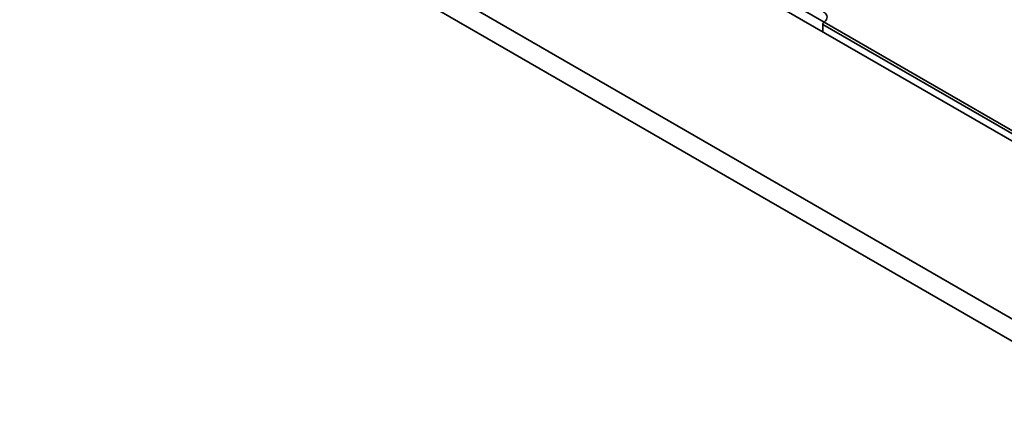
# Model space of a CAD drawing. Header units: millimetres. Extents: x 2 to 1120, y -2 to 861.
# Tile 187 of 226: x 869 to 893, y 710 to 720. Entities that reach past the tile are written whole.
import ezdxf

# ---------------------------------------------------------------- set-up
doc = ezdxf.new("R2010")
doc.units = ezdxf.units.MM

msp = doc.modelspace()

# ---------------------------------------------------------------- linework, layer by layer
at = {"color": 7, "linetype": 'Continuous', "lineweight": 35}
for p, q in [((1011.1244, 644.8257), (726.9133, 808.8973)), ((734.8075, 808.7105), (1010.7949, 649.3864)), ((726.5109, 808.5852), (1011.0554, 644.3212)), ((888.7306, 720.0323), (888.7306, 719.8526)), ((888.7309, 720.0378), (888.7473, 720.0446))]:
    msp.add_line(p, q, dxfattribs=at)
at = {"color": 8, "linetype": 'Continuous', "lineweight": 35}
for p, q in [((874.2679, 728.4603), (888.7645, 720.0916)), ((1010.8027, 649.6377), (888.7624, 720.0901)), ((1010.7805, 649.5743), (888.7306, 720.0323))]:
    msp.add_line(p, q, dxfattribs=at)
at = {"color": 7, "linetype": 'Continuous', "lineweight": 35, "flags": 128}
msp.add_lwpolyline([(888.74, 720.3479), (888.7792, 720.3208), (888.809, 720.2899), (888.8286, 720.2565), (888.8373, 720.2215), (888.8347, 720.1862), (888.821, 720.1518), (888.7966, 720.1194), (888.7624, 720.0901)], dxfattribs=at)
at = {"color": 7, "linetype": 'Continuous', "lineweight": 35}
msp.add_arc((888.7793, 720.0322), 0.0487, 173.29486, 179.88758, dxfattribs=at)
msp.add_open_spline([(888.7624, 720.0901), (888.7589, 720.0874), (888.7518, 720.0821), (888.7423, 720.0696), (888.735, 720.0555), (888.7318, 720.0445), (888.7311, 720.0389), (888.7309, 720.0378)], degree=3, knots=[0, 0, 0, 0, 0.236349, 0.472677, 0.708788, 0.9447498, 1, 1, 1, 1], dxfattribs=at)

doc.saveas('drawing.dxf')
